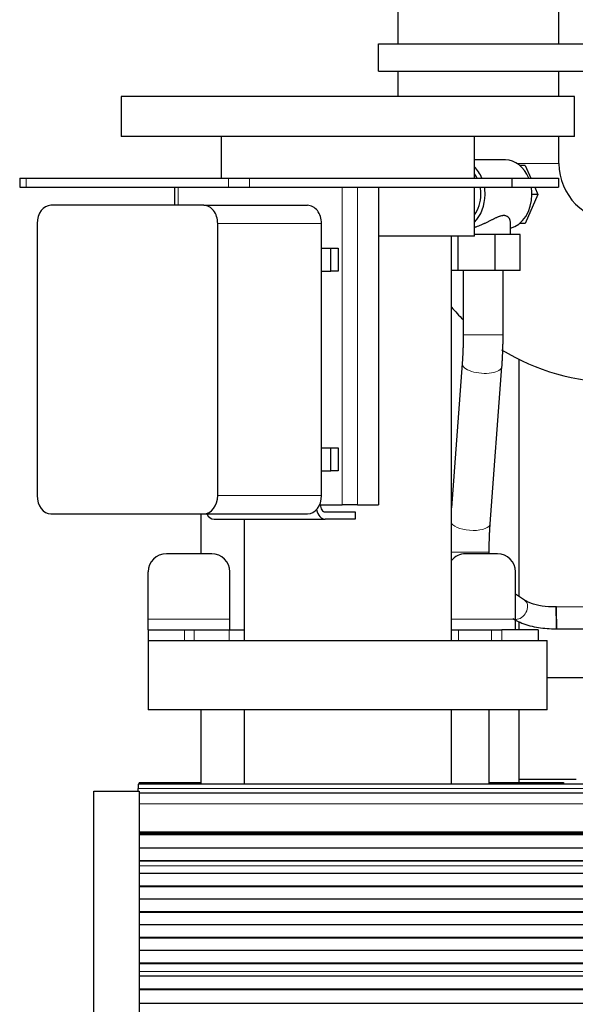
# Model space of a CAD drawing. Header units: inches. Extents: x 0 to 20790, y -12 to 14700.
# Tile 101 of 256: x 1341 to 1648, y 11920 to 12462. Entities that reach past the tile are written whole.
import ezdxf

# ---------------------------------------------------------------- set-up
doc = ezdxf.new("R2010")
doc.units = ezdxf.units.IN
doc.layers.add('1', color=7, linetype='Continuous', true_color=0xffffff)

msp = doc.modelspace()

# ---------------------------------------------------------------- linework, layer by layer
at = {"layer": '1', "color": 2, "linetype": 'Continuous', "lineweight": 25}
for p, q in [((1549.684, 12620.942), (1549.684, 12448.942)), ((1638.584, 12448.942), (1638.584, 12620.942)), ((1539.134, 12448.942), (1696.634, 12448.942)), ((1539.134, 12433.942), (1539.134, 12448.942)), ((1539.134, 12433.942), (1696.634, 12433.942)), ((1549.684, 12433.944), (1549.684, 12419.943)), ((1638.584, 12419.943), (1638.584, 12433.944)), ((1647.134, 12419.941), (1397.134, 12419.941)), ((1397.134, 12419.941), (1397.134, 12397.941)), ((1647.134, 12397.941), (1647.134, 12419.941)), ((1647.134, 12397.941), (1397.134, 12397.941)), ((1452.284, 12397.941), (1452.284, 12374.941)), ((1591.984, 12374.941), (1591.984, 12397.941)), ((1638.584, 12382.942), (1638.584, 12397.943)), ((1609.113, 12384.941), (1591.984, 12384.941)), ((1619.949, 12381.941), (1616.962, 12381.941)), ((1619.949, 12381.941), (1623.045, 12374.942)), ((1341.245, 12374.942), (1344.817, 12374.942)), ((1341.245, 12374.942), (1341.245, 12369.942)), ((1344.817, 12374.942), (1456.477, 12374.942)), ((1456.477, 12374.942), (1468.04, 12374.942)), ((1468.04, 12374.942), (1612.681, 12374.942)), ((1612.681, 12374.942), (1638.392, 12374.942)), ((1612.681, 12374.942), (1612.681, 12369.942)), ((1638.392, 12374.942), (1638.392, 12369.942)), ((1341.245, 12369.942), (1344.817, 12369.942)), ((1344.817, 12369.942), (1456.477, 12369.942)), ((1426.585, 12369.942), (1426.585, 12359.939)), ((1456.477, 12369.942), (1468.04, 12369.942)), ((1468.04, 12369.942), (1612.681, 12369.942)), ((1539.145, 12369.942), (1539.145, 12194.942)), ((1591.984, 12342.941), (1591.984, 12369.942)), ((1612.681, 12369.942), (1638.392, 12369.942)), ((1627.026, 12365.941), (1619.949, 12349.941)), ((1627.026, 12365.941), (1623.668, 12365.941)), ((1625.256, 12369.942), (1627.026, 12365.941)), ((1442.779, 12359.941), (1358.515, 12359.941)), ((1442.779, 12359.941), (1499.988, 12359.941)), ((1350.854, 12349.941), (1350.854, 12199.941)), ((1450.44, 12199.941), (1450.44, 12349.941)), ((1507.648, 12199.941), (1507.648, 12349.941)), ((1611.803, 12343.941), (1611.803, 12350.814)), ((1619.949, 12349.941), (1616.962, 12349.941)), ((1591.984, 12342.941), (1539.139, 12342.941)), ((1579.284, 12119.941), (1579.284, 12342.941)), ((1583.058, 12323.941), (1583.058, 12342.941)), ((1603.433, 12343.941), (1591.984, 12343.941)), ((1617.178, 12343.941), (1603.433, 12343.941)), ((1603.433, 12323.941), (1603.433, 12343.941)), ((1617.178, 12323.941), (1617.178, 12343.941)), ((1507.647, 12336.291), (1512.76, 12336.291)), ((1512.76, 12336.291), (1516.938, 12336.291)), ((1512.76, 12323.591), (1512.76, 12336.291)), ((1516.938, 12336.291), (1516.938, 12323.591)), ((1507.647, 12323.591), (1512.76, 12323.591)), ((1516.938, 12323.591), (1512.76, 12323.591)), ((1583.058, 12323.941), (1579.284, 12323.941)), ((1603.433, 12323.941), (1583.058, 12323.941)), ((1585.803, 12323.941), (1585.803, 12288.482)), ((1617.178, 12323.941), (1603.433, 12323.941)), ((1607.803, 12288.482), (1607.803, 12323.941)), ((1616.634, 12144.335), (1616.634, 12275.023)), ((1585.242, 12272.717), (1579.284, 12193.189)), ((1600.695, 12184.506), (1607.181, 12271.074)), ((1507.647, 12226.291), (1512.76, 12226.291)), ((1512.76, 12226.291), (1516.938, 12226.291)), ((1512.76, 12213.591), (1512.76, 12226.291)), ((1516.938, 12226.291), (1516.938, 12213.591)), ((1507.647, 12213.591), (1512.76, 12213.591)), ((1516.938, 12213.591), (1512.76, 12213.591)), ((1506.622, 12194.942), (1519.121, 12194.942)), ((1527.574, 12194.942), (1519.121, 12194.942)), ((1527.574, 12194.942), (1539.145, 12194.942)), ((1358.515, 12189.941), (1442.779, 12189.941)), ((1441.134, 12189.94), (1441.134, 12167.939)), ((1442.779, 12189.941), (1499.988, 12189.941)), ((1448.425, 12186.941), (1509.709, 12186.941)), ((1464.984, 12186.942), (1464.984, 12119.941)), ((1509.709, 12190.941), (1526.224, 12190.941)), ((1526.224, 12186.941), (1509.709, 12186.941)), ((1526.224, 12190.941), (1526.224, 12186.941)), ((1447.113, 12167.942), (1422.113, 12167.942)), ((1604.713, 12167.942), (1587.113, 12167.942)), ((1600.134, 12167.941), (1600.134, 12168.742)), ((1412.113, 12131.942), (1412.113, 12157.942)), ((1457.113, 12131.942), (1457.113, 12157.942)), ((1614.713, 12131.942), (1614.713, 12157.942)), ((1619.695, 12142.334), (1614.712, 12145.587)), ((1619.695, 12142.334), (1619.614, 12142.385)), ((1702.864, 12138.304), (1637.193, 12138.631)), ((1412.113, 12125.942), (1412.113, 12131.942)), ((1457.113, 12125.942), (1457.113, 12131.942)), ((1614.713, 12125.942), (1614.713, 12131.942)), ((1616.634, 12125.942), (1616.634, 12130.416)), ((1412.113, 12125.942), (1432.113, 12125.942)), ((1412.113, 12125.942), (1412.113, 12119.942)), ((1432.113, 12125.942), (1437.424, 12125.942)), ((1437.424, 12125.942), (1456.781, 12125.942)), ((1456.781, 12125.942), (1464.984, 12125.942)), ((1579.283, 12125.942), (1583.281, 12125.942)), ((1583.281, 12125.942), (1601.405, 12125.942)), ((1601.405, 12125.942), (1607.113, 12125.942)), ((1627.113, 12125.942), (1607.113, 12125.942)), ((1627.113, 12125.942), (1627.113, 12119.942)), ((1637.134, 12126.632), (1702.804, 12126.304)), ((1412.134, 12120.055), (1412.134, 12081.941)), ((1632.134, 12081.941), (1632.134, 12120.055)), ((1731.413, 12099.606), (1632.175, 12099.606)), ((1632.134, 12081.941), (1412.134, 12081.941)), ((1441.134, 12081.933), (1441.134, 12040.939)), ((1464.984, 12081.941), (1464.984, 12040.941)), ((1579.284, 12040.941), (1579.284, 12081.941)), ((1600.134, 12040.942), (1600.134, 12081.942)), ((1616.634, 12043.596), (1616.634, 12081.941)), ((2622.634, 12040.942), (1406.634, 12040.942)), ((1406.634, 12040.942), (1406.634, 12038.577)), ((1407.134, 12041.941), (1407.134, 12040.937)), ((1407.134, 12041.941), (1441.134, 12041.941)), ((1600.134, 12041.941), (1641.134, 12041.941)), ((1616.634, 12041.939), (1616.634, 12043.596)), ((1648.153, 12043.596), (1616.634, 12043.596)), ((1641.134, 12041.941), (1641.134, 12040.938)), ((1382.134, 11842.024), (1382.134, 12037.024)), ((1382.134, 12037.024), (1407.134, 12037.024)), ((1406.634, 12037.024), (1406.634, 12038.577)), ((1407.134, 12037.024), (1407.134, 11842.024)), ((2622.634, 12035.942), (1407.147, 12035.942)), ((2622.634, 12013.752), (1407.147, 12013.752)), ((2622.634, 12013.086), (1407.147, 12013.086)), ((2622.634, 12012.95), (1407.147, 12012.95)), ((2622.634, 12005.718), (1407.147, 12005.718)), ((2622.634, 11998.784), (1407.147, 11998.784)), ((2622.634, 11998.43), (1407.147, 11998.43)), ((2622.634, 11991.761), (1407.147, 11991.761)), ((2622.634, 11984.69), (1407.147, 11984.69)), ((2622.634, 11984.337), (1407.147, 11984.337)), ((2622.634, 11977.619), (1407.147, 11977.619)), ((2622.634, 11970.548), (1407.147, 11970.548)), ((2622.634, 11970.195), (1407.147, 11970.195)), ((2622.634, 11963.477), (1407.147, 11963.477)), ((2622.634, 11956.406), (1407.147, 11956.406)), ((2622.634, 11956.052), (1407.147, 11956.052)), ((2622.634, 11949.335), (1407.147, 11949.335)), ((2622.634, 11942.264), (1407.147, 11942.264)), ((2622.634, 11941.91), (1407.147, 11941.91)), ((2622.634, 11935.145), (1407.147, 11935.145)), ((2622.634, 11935.138), (1407.147, 11935.138)), ((2622.634, 11927.933), (1407.147, 11927.933)), ((2622.634, 11927.579), (1407.147, 11927.579)), ((2622.634, 11920.057), (1407.147, 11920.057))]:
    msp.add_line(p, q, dxfattribs=at)
at = {"layer": '1', "color": 110, "linetype": 'Continuous', "lineweight": 13}
for p, q in [((1638.584, 12382.942), (1615.609, 12382.942)), ((1344.817, 12374.942), (1344.817, 12369.942)), ((1456.477, 12374.942), (1456.477, 12369.942)), ((1468.04, 12374.942), (1468.04, 12369.942)), ((1428.728, 12369.942), (1428.728, 12359.939)), ((1519.121, 12369.942), (1519.121, 12194.942)), ((1527.574, 12369.942), (1527.574, 12194.942)), ((1450.44, 12349.941), (1507.648, 12349.941)), ((1585.803, 12288.482), (1607.803, 12288.482)), ((1585.243, 12272.731), (1585.242, 12272.717)), ((1450.44, 12199.941), (1507.648, 12199.941)), ((1579.284, 12168.742), (1600.134, 12168.742)), ((1619.695, 12142.334), (1619.695, 12142.334)), ((1457.113, 12131.942), (1412.113, 12131.942)), ((1614.713, 12131.942), (1579.284, 12131.942)), ((1432.113, 12125.942), (1432.113, 12119.942)), ((1437.424, 12125.942), (1437.424, 12119.942)), ((1456.781, 12125.942), (1456.781, 12119.942)), ((1583.281, 12125.942), (1583.281, 12119.942)), ((1601.405, 12125.942), (1601.405, 12119.942)), ((1607.113, 12125.942), (1607.113, 12119.942)), ((2622.634, 12038.577), (1406.634, 12038.577)), ((2622.634, 12030.084), (1407.147, 12030.084)), ((2622.634, 12014.601), (1407.147, 12014.601)), ((2622.634, 12014.177), (1407.147, 12014.177)), ((2622.634, 11995.982), (1407.147, 11995.982)), ((2622.634, 11995.955), (1407.147, 11995.955)), ((2622.634, 11937.717), (1407.147, 11937.717)), ((2622.634, 11937.689), (1407.147, 11937.689))]:
    msp.add_line(p, q, dxfattribs=at)
at = {"layer": '1', "color": 2, "linetype": 'Continuous', "lineweight": 25}
for centre, radius, start, end in [((1670.134, 12382.942), 31.55, 180, 270), ((1670.134, 12382.942), 120.45, 221.04, 225.5625), ((1670.134, 12382.942), 120.45, 238.38328, 270), ((1422.113, 12157.942), 10, 90, 180), ((1447.113, 12157.942), 10, 0, 90), ((1587.113, 12157.942), 10, 90, 141.52781), ((1604.713, 12157.942), 10, 0, 90)]:
    msp.add_arc(centre, radius, start, end, dxfattribs=at)
for centre, major_axis, ratio, start_param, end_param in [((1609.113, 12365.941), (0, -19), 0.7660444, 2.0643209, 3.1415927), ((1583.305, 12365.941), (0, -19), 0.7660444, 2.0643209, 2.5027694), ((1583.305, 12365.941), (0, -16), 0.7660444, 2.168288, 2.35482), ((1583.305, 12365.941), (0, -19), 0.7660444, 0.6388232, 1.5707963), ((1583.305, 12365.941), (0, -16), 0.7660444, 0.7867726, 1.5707963), ((1583.305, 12365.941), (0, -16), 0.7660444, 1.5707963, 1.8235964), ((1583.305, 12365.941), (0, -19), 0.7660444, 1.5707963, 1.782952), ((1609.113, 12365.941), (0, -19), 0.7660444, 0.1858448, 1.5707963), ((1609.113, 12365.941), (0, -19), 0.7660444, 1.5707963, 1.782952), ((1358.515, 12349.941), (0, -10), 0.7660444, 3.1415927, 4.712389), ((1442.779, 12349.941), (0, -10), 0.7660444, 1.5707963, 3.1415927), ((1499.988, 12349.941), (0, -10), 0.7660444, 1.5707963, 3.1415927), ((1358.515, 12199.941), (0, -10), 0.7660444, 4.712389, 6.2831853), ((1442.779, 12199.941), (0, -10), 0.7660444, 0, 1.5707963), ((1499.988, 12199.941), (0, -10), 0.7660444, 0, 1.5707963), ((1509.709, 12194.942), (0, 4.001), 0.6427876, 1.5707963, 3.1415927), ((1448.425, 12194.942), (0, -8.001), 0.6427876, 5.387586, 6.2831853), ((1509.709, 12194.942), (0, -8.001), 0.6427876, 5.0575715, 6.2831853), ((1637.166, 12132.632), (-0.132, 5.999), 0.0047935, 0, 2.8250683), ((1637.166, 12132.632), (-0.132, 5.999), 0.0047935, 5.3529705, 6.2831853), ((1637.164, 12132.632), (0.03, 6), 0.0147954, 3.1416665, 6.2831609), ((1637.166, 12132.632), (-0.077, 3.499), 0.0047935, 0, 2.1758386), ((1637.166, 12132.632), (-0.077, 3.499), 0.0047935, 4.3835928, 6.2831853)]:
    msp.add_ellipse(centre, major_axis=major_axis, ratio=ratio, start_param=start_param, end_param=end_param, dxfattribs=at)
at = {"layer": '1', "color": 110, "linetype": 'Continuous', "lineweight": 13}
for centre, major_axis, ratio, start_param, end_param in [((1596.211, 12271.896), (-10.969, 0.822), 0.4090073, 0, 3.1428707), ((1589.726, 12185.328), (-10.969, 0.822), 0.4090073, 0.3434172, 3.1414963), ((1616.415, 12137.31), (3.28, 5.024), 0.7227911, 3.7200517, 6.2831853), ((1616.415, 12137.31), (3.28, 5.024), 0.7227911, 3.5211497, 3.7200517)]:
    msp.add_ellipse(centre, major_axis=major_axis, ratio=ratio, start_param=start_param, end_param=end_param, dxfattribs=at)
at = {"layer": '1', "color": 2, "linetype": 'Continuous', "lineweight": 25}
for points, knots in [([(1611.803, 12350.808), (1611.803, 12351.034), (1611.782, 12351.261), (1611.718, 12351.6), (1611.691, 12351.713), (1611.626, 12351.937), (1611.587, 12352.048), (1611.5, 12352.269), (1611.45, 12352.377), (1611.34, 12352.589), (1611.28, 12352.692), (1611.147, 12352.894), (1611.075, 12352.992), (1610.92, 12353.181), (1610.836, 12353.272), (1610.656, 12353.445), (1610.559, 12353.528), (1610.405, 12353.645), (1610.352, 12353.683), (1610.27, 12353.738), (1610.242, 12353.756), (1610.185, 12353.791), (1610.157, 12353.808), (1609.896, 12353.958), (1609.64, 12354.066), (1609.22, 12354.182), (1609.074, 12354.212), (1608.845, 12354.246), (1608.728, 12354.26), (1608.607, 12354.269), (1608.526, 12354.273), (1608.485, 12354.275), (1608.278, 12354.282), (1608.108, 12354.278), (1607.761, 12354.254), (1607.583, 12354.233), (1607.037, 12354.147), (1606.657, 12354.057), (1606.212, 12353.924), (1606.162, 12353.908), (1606.063, 12353.877), (1605.913, 12353.829), (1605.762, 12353.777), (1605.459, 12353.67), (1605.255, 12353.594), (1604.845, 12353.431), (1604.638, 12353.345), (1604.221, 12353.165), (1604.01, 12353.071), (1603.586, 12352.877), (1603.372, 12352.777), (1603.048, 12352.622), (1602.885, 12352.544), (1602.721, 12352.464), (1602.611, 12352.41), (1602.556, 12352.383), (1602.282, 12352.249), (1602.061, 12352.139), (1601.619, 12351.918), (1601.397, 12351.807), (1600.729, 12351.471), (1600.281, 12351.244), (1599.374, 12350.792), (1598.917, 12350.565), (1598.222, 12350.23), (1597.989, 12350.118), (1597.637, 12349.953), (1597.46, 12349.87), (1597.283, 12349.788), (1597.164, 12349.733), (1597.105, 12349.706), (1596.571, 12349.462), (1596.097, 12349.253), (1595.146, 12348.853), (1594.671, 12348.662), (1593.718, 12348.302), (1593.24, 12348.133), (1592.701, 12347.957), (1592.641, 12347.938), (1592.521, 12347.9), (1592.461, 12347.881), (1592.282, 12347.825), (1592.139, 12347.782), (1591.998, 12347.74), (1591.975, 12347.733)], [0, 0, 0, 0, 0.051059, 0.051059, 0.0766397, 0.0766397, 0.1022204, 0.1022204, 0.1278011, 0.1278011, 0.1533818, 0.1533818, 0.1789624, 0.1789624, 0.2045431, 0.2045431, 0.2301238, 0.2301238, 0.2429142, 0.2429142, 0.2493093, 0.2493093, 0.2557045, 0.2557045, 0.3068659, 0.3068659, 0.3324465, 0.3324465, 0.3452369, 0.351632, 0.351632, 0.3580272, 0.3580272, 0.3836079, 0.3836079, 0.4091886, 0.4091886, 0.4603499, 0.4603499, 0.4667451, 0.4667451, 0.4731403, 0.4859306, 0.4859306, 0.5115113, 0.5115113, 0.537092, 0.537092, 0.5626727, 0.5626727, 0.5882534, 0.5882534, 0.6010437, 0.6074389, 0.6074389, 0.613834, 0.613834, 0.6394147, 0.6394147, 0.6649954, 0.6649954, 0.7161568, 0.7161568, 0.7673181, 0.7673181, 0.7928988, 0.7928988, 0.8056891, 0.8120843, 0.8120843, 0.8184795, 0.8184795, 0.8696408, 0.8696408, 0.9208022, 0.9208022, 0.9719636, 0.9719636, 0.9783587, 0.9783587, 0.9847539, 0.9847539, 0.9975443, 1, 1, 1, 1]), ([(1637.034, 12138.63), (1635.591, 12138.601), (1631.753, 12138.689), (1625.983, 12139.581), (1621.774, 12141.121), (1620.146, 12142.033), (1619.695, 12142.334)], [0, 0, 0, 0, 0.2011808, 0.5522305, 0.8592122, 1, 1, 1, 1]), ([(1613.134, 12132.286), (1614.376, 12131.488), (1618.195, 12129.438), (1625.747, 12127.238), (1632.99, 12126.59), (1636.759, 12126.621), (1637.298, 12126.633)], [0, 0, 0, 0, 0.203883, 0.5852197, 0.9409562, 1, 1, 1, 1]), ([(1632.134, 12119.941), (1632.134, 12119.941), (1632.096, 12119.941), (1631.825, 12119.941), (1631.149, 12119.941), (1630.129, 12119.941), (1628.768, 12119.941), (1627.071, 12119.941), (1625.044, 12119.941), (1622.692, 12119.941), (1620.023, 12119.941), (1617.046, 12119.941), (1613.769, 12119.941), (1610.203, 12119.941), (1606.36, 12119.941), (1602.251, 12119.941), (1597.89, 12119.941), (1593.29, 12119.941), (1588.466, 12119.941), (1583.432, 12119.941), (1578.205, 12119.941), (1572.802, 12119.941), (1567.239, 12119.941), (1561.533, 12119.941), (1555.704, 12119.941), (1549.768, 12119.941), (1543.746, 12119.941), (1537.655, 12119.941), (1531.515, 12119.941), (1525.346, 12119.941), (1519.167, 12119.941), (1512.997, 12119.941), (1506.856, 12119.941), (1500.763, 12119.941), (1494.737, 12119.941), (1488.798, 12119.941), (1482.964, 12119.941), (1477.253, 12119.941), (1471.684, 12119.941), (1466.274, 12119.941), (1461.04, 12119.941), (1455.998, 12119.941), (1451.165, 12119.941), (1446.556, 12119.941), (1442.185, 12119.941), (1438.066, 12119.941), (1434.212, 12119.941), (1430.635, 12119.941), (1427.347, 12119.941), (1424.357, 12119.941), (1421.676, 12119.941), (1419.311, 12119.941), (1417.271, 12119.941), (1415.561, 12119.941), (1414.187, 12119.941), (1413.153, 12119.941), (1412.463, 12119.941), (1412.176, 12119.941), (1412.134, 12119.941), (1412.134, 12119.941)], [0, 0, 0, 0, 0.008092, 0.0259665, 0.0438411, 0.0617157, 0.0795902, 0.0974648, 0.1153394, 0.1332139, 0.1510885, 0.1689631, 0.1868376, 0.2047122, 0.2225867, 0.2404613, 0.2583359, 0.2762104, 0.294085, 0.3119596, 0.3298341, 0.3477087, 0.3655833, 0.3834578, 0.4013324, 0.419207, 0.4370815, 0.4549561, 0.4728307, 0.4907052, 0.5085798, 0.5264544, 0.5443289, 0.5622035, 0.5800781, 0.5979526, 0.6158272, 0.6337018, 0.6515763, 0.6694509, 0.6873255, 0.7052, 0.7230746, 0.7409492, 0.7588237, 0.7766983, 0.7945729, 0.8124474, 0.830322, 0.8481966, 0.8660711, 0.8839457, 0.9018203, 0.9196948, 0.9375694, 0.955444, 0.9733185, 0.9911931, 1, 1, 1, 1])]:
    msp.add_open_spline(points, degree=3, knots=knots, dxfattribs=at)
for points in [[(1585.803, 12288.482), (1585.802, 12280.209), (1585.242, 12272.714)], [(1607.181, 12271.078), (1607.795, 12279.398), (1607.803, 12288.482)], [(1600.134, 12168.742), (1600.135, 12177.015), (1600.695, 12184.51)]]:
    msp.add_open_spline(points, degree=2, dxfattribs=at)

doc.saveas('drawing.dxf')
